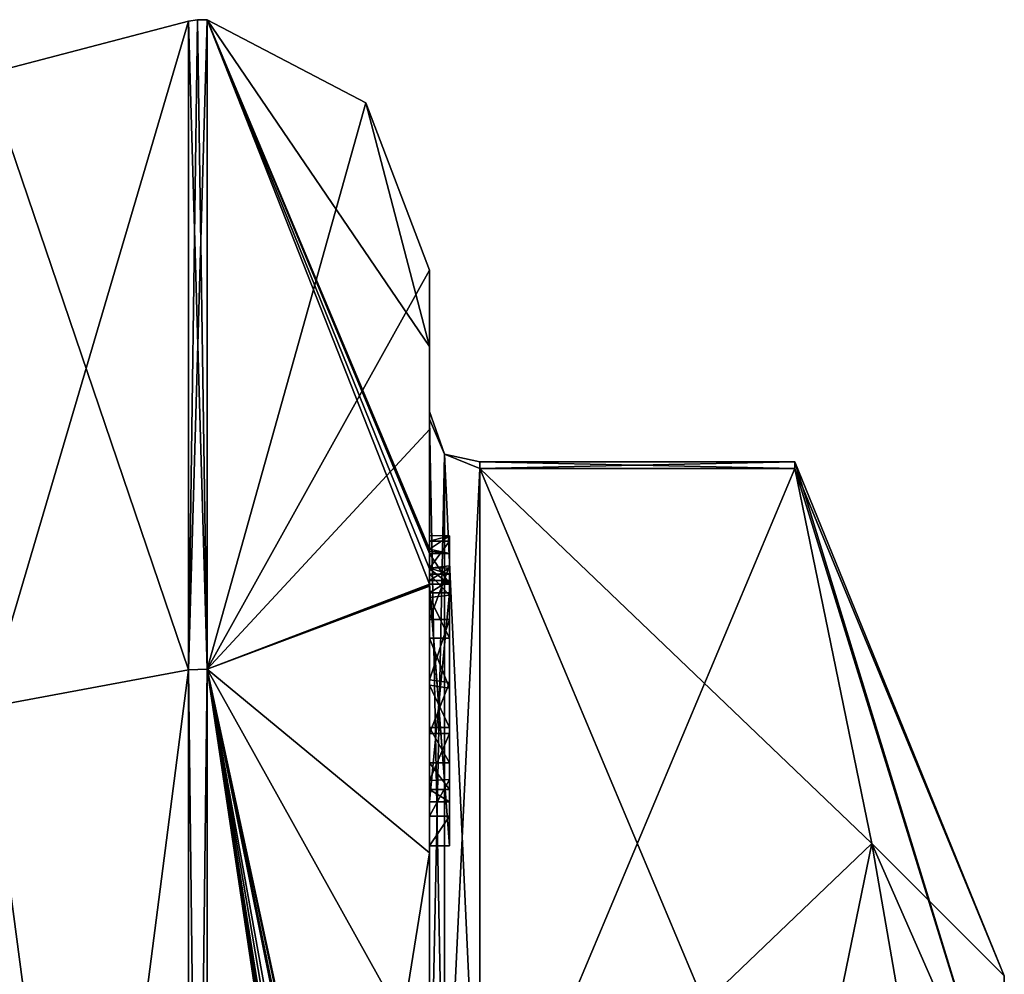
# Model space of a CAD drawing. Extents: x -23 to 470, y -1800 to 0.
# Tile 213 of 213: x 460.34 to 470.1, y -15.48 to -6.02. Entities that reach past the tile are written whole.
import ezdxf

# ---------------------------------------------------------------- set-up
doc = ezdxf.new("R2010")
doc.units = 0
doc.header["$LTSCALE"] = 61.997326
for name, color, linetype in [('1410', 7, 'CONTINUOUS'), ('1411', 7, 'CONTINUOUS'), ('1412', 7, 'CONTINUOUS'), ('1417', 7, 'CONTINUOUS'), ('1418', 7, 'CONTINUOUS'), ('1419', 7, 'CONTINUOUS'), ('1420', 7, 'CONTINUOUS'), ('1425', 7, 'CONTINUOUS'), ('1426', 7, 'CONTINUOUS'), ('1428', 7, 'CONTINUOUS'), ('1482', 7, 'CONTINUOUS'), ('1483', 7, 'CONTINUOUS'), ('1484', 7, 'CONTINUOUS'), ('1485', 7, 'CONTINUOUS'), ('1486', 7, 'CONTINUOUS'), ('1487', 7, 'CONTINUOUS'), ('1488', 7, 'CONTINUOUS'), ('1489', 7, 'CONTINUOUS'), ('1491', 7, 'CONTINUOUS'), ('1492', 7, 'CONTINUOUS'), ('1498', 7, 'CONTINUOUS'), ('1499', 7, 'CONTINUOUS'), ('1500', 7, 'CONTINUOUS'), ('1501', 7, 'CONTINUOUS'), ('1502', 7, 'CONTINUOUS'), ('1503', 7, 'CONTINUOUS'), ('1504', 7, 'CONTINUOUS'), ('1587', 7, 'CONTINUOUS'), ('1593', 7, 'CONTINUOUS')]:
    doc.layers.add(name, color=color, linetype=linetype)

msp = doc.modelspace()

# ---------------------------------------------------------------- linework, layer by layer
at = {"layer": '1410', "linetype": 'CONTINUOUS'}
for points in [[(464.9, -17.907, -14.4185), (464.9, -10.4668, -1.5315), (468.0232, -17.907, -14.4185), (464.9, -17.907, -14.4185)], [(468.0232, -17.907, -14.4185), (464.9, -10.4668, -1.5315), (468.7857, -14.1869, -7.975), (468.0232, -17.907, -14.4185)], [(468.7857, -14.1869, -7.975), (464.9, -10.4668, -1.5315), (468.0232, -10.4668, -1.5315), (468.7857, -14.1869, -7.975)]]:
    msp.add_3dface(points, dxfattribs=at)
at = {"layer": '1411', "linetype": 'CONTINUOUS'}
for points in [[(464.9, -10.4668, 1.5315), (464.9, -17.907, 14.4185), (468.0232, -10.4668, 1.5315), (464.9, -10.4668, 1.5315)], [(468.0232, -10.4668, 1.5315), (464.9, -17.907, 14.4185), (468.7857, -14.1869, 7.975), (468.0232, -10.4668, 1.5315)], [(468.7857, -14.1869, 7.975), (464.9, -17.907, 14.4185), (468.0232, -17.907, 14.4185), (468.7857, -14.1869, 7.975)]]:
    msp.add_3dface(points, dxfattribs=at)
at = {"layer": '1412', "linetype": 'CONTINUOUS'}
for points in [[(464.4, -8.5), (464.4, -10.0801, 7.6895), (464.4, -9.2573, -5.3821), (464.4, -8.5)], [(464.4, -9.2573, -5.3821), (464.4, -10.0801, 7.6895), (464.4, -9.9, 0.0124), (464.4, -9.2573, -5.3821)], [(464.4, -11.268, -10.0145), (464.4, -9.2573, -5.3821), (464.4, -11.1329, -9.5521), (464.4, -11.268, -10.0145)], [(464.4, -11.1329, -9.5521), (464.4, -9.2573, -5.3821), (464.4, -9.9787, -1.6862), (464.4, -11.1329, -9.5521)], [(464.4, -9.9787, -1.6862), (464.4, -9.2573, -5.3821), (464.4, -9.9, 0.0124), (464.4, -9.9787, -1.6862)], [(464.4, -9.9, 0.0124), (464.4, -10.0801, 7.6895), (464.4, -9.9787, 1.6862), (464.4, -9.9, 0.0124)], [(464.4, -13.915, -8.6041), (464.4, -13.561, -8.1935), (464.4, -9.9787, -1.6862), (464.4, -13.915, -8.6041)], [(464.4, -17.529, -14.7638), (464.4, -13.915, -8.6041), (464.4, -9.9787, -1.6862), (464.4, -17.529, -14.7638)], [(464.4, -10.0801, 7.6895), (464.4, -14.2777, 13.8546), (464.4, -9.9787, 1.6862), (464.4, -10.0801, 7.6895)], [(464.4, -9.9787, 1.6862), (464.4, -14.2777, 13.8546), (464.4, -17.529, 14.7638), (464.4, -9.9787, 1.6862)], [(464.4, -11.187, -9.0965), (464.4, -11.1329, -9.5521), (464.4, -9.9787, -1.6862), (464.4, -11.187, -9.0965)], [(464.4, -11.4542, -8.6339), (464.4, -11.187, -9.0965), (464.4, -9.9787, -1.6862), (464.4, -11.4542, -8.6339)], [(464.4, -11.9655, -8.2296), (464.4, -11.4542, -8.6339), (464.4, -9.9787, -1.6862), (464.4, -11.9655, -8.2296)], [(464.4, -12.5634, -7.9925), (464.4, -11.9655, -8.2296), (464.4, -9.9787, -1.6862), (464.4, -12.5634, -7.9925)], [(464.4, -13.0949, -7.9883), (464.4, -12.5634, -7.9925), (464.4, -9.9787, -1.6862), (464.4, -13.0949, -7.9883)], [(464.4, -13.561, -8.1935), (464.4, -13.0949, -7.9883), (464.4, -9.9787, -1.6862), (464.4, -13.561, -8.1935)], [(464.4, -11.4544, -9.5787), (464.4, -11.5138, -9.2043), (464.4, -11.5781, -9.9484), (464.4, -11.4544, -9.5787)], [(464.4, -11.5138, -9.2043), (464.4, -11.7472, -8.8554), (464.4, -11.5781, -9.9484), (464.4, -11.5138, -9.2043)], [(464.4, -11.7472, -8.8554), (464.4, -11.7015, -10.162), (464.4, -11.5781, -9.9484), (464.4, -11.7472, -8.8554)], [(464.4, -11.6347, -10.6032), (464.4, -14.2106, -9.116), (464.4, -16.4145, -15.6852), (464.4, -11.6347, -10.6032)], [(464.4, -13.7729, -8.9661), (464.4, -11.7015, -10.162), (464.4, -13.6496, -8.7525), (464.4, -13.7729, -8.9661)], [(464.4, -13.6496, -8.7525), (464.4, -11.7015, -10.162), (464.4, -13.3849, -8.4595), (464.4, -13.6496, -8.7525)], [(464.4, -13.3849, -8.4595), (464.4, -11.7015, -10.162), (464.4, -13.0346, -8.3293), (464.4, -13.3849, -8.4595)], [(464.4, -13.0346, -8.3293), (464.4, -11.7015, -10.162), (464.4, -12.6156, -8.3557), (464.4, -13.0346, -8.3293)], [(464.4, -12.6156, -8.3557), (464.4, -11.7015, -10.162), (464.4, -12.1505, -8.55), (464.4, -12.6156, -8.3557)], [(464.4, -12.1505, -8.55), (464.4, -11.7015, -10.162), (464.4, -11.7472, -8.8554), (464.4, -12.1505, -8.55)], [(464.4, -14.2106, -9.116), (464.4, -13.915, -8.6041), (464.4, -17.529, -14.7638), (464.4, -14.2106, -9.116)], [(464.4, -16.4145, -15.6852), (464.4, -14.2106, -9.116), (464.4, -17.529, -14.7638), (464.4, -16.4145, -15.6852)], [(464.4, -14.2777, 13.8546), (464.4, -20.4802, 17.9917), (464.4, -17.529, 14.7638), (464.4, -14.2777, 13.8546)]]:
    msp.add_3dface(points, dxfattribs=at)
at = {"layer": '1417', "linetype": 'CONTINUOUS'}
for points in [[(462.1949, -6.0175), (462.1949, -12.456, 15.544), (463.7691, -6.8398), (462.1949, -6.0175)], [(462.1949, -12.456, 15.544), (464.4, -8.5), (463.7691, -6.8398), (462.1949, -12.456, 15.544)], [(464.4, -10.0801, 7.6895), (464.4, -8.5), (462.1949, -12.456, 15.544), (464.4, -10.0801, 7.6895)], [(464.4, -14.2777, 13.8546), (464.4, -10.0801, 7.6895), (462.1949, -12.456, 15.544), (464.4, -14.2777, 13.8546)], [(462.1949, -28, 21.9825), (464.4, -14.2777, 13.8546), (462.1949, -12.456, 15.544), (462.1949, -28, 21.9825)], [(464.4, -20.4802, 17.9917), (464.4, -14.2777, 13.8546), (462.1949, -28, 21.9825), (464.4, -20.4802, 17.9917)]]:
    msp.add_3dface(points, dxfattribs=at)
at = {"layer": '1418', "linetype": 'CONTINUOUS'}
for points in [[(464.4, -9.2573, -5.3821), (464.4, -11.268, -10.0145), (462.1949, -6.0175), (464.4, -9.2573, -5.3821)], [(464.4, -9.2573, -5.3821), (462.1949, -6.0175), (463.7691, -6.8398), (464.4, -9.2573, -5.3821)], [(462.1949, -6.0175), (464.4, -11.268, -10.0145), (464.4, -11.2881, -10.0529), (462.1949, -6.0175)], [(464.4, -11.3095, -10.0913), (462.1949, -6.0175), (464.4, -11.2881, -10.0529), (464.4, -11.3095, -10.0913)], [(462.1949, -6.0175), (464.4, -11.3095, -10.0913), (464.4, -11.461, -10.3537), (462.1949, -6.0175)], [(462.1949, -12.456, -15.544), (462.1949, -6.0175), (464.3999, -11.6125, -10.616), (462.1949, -12.456, -15.544)], [(464.3999, -11.6125, -10.616), (462.1949, -6.0175), (464.4, -11.461, -10.3537), (464.3999, -11.6125, -10.616)], [(464.4, -8.5), (464.4, -9.2573, -5.3821), (463.7691, -6.8398), (464.4, -8.5)], [(464.4, -11.6236, -10.6096), (462.1949, -12.456, -15.544), (464.3999, -11.6125, -10.616), (464.4, -11.6236, -10.6096)], [(464.4, -11.6347, -10.6032), (462.1949, -12.456, -15.544), (464.4, -11.6236, -10.6096), (464.4, -11.6347, -10.6032)], [(464.4, -11.6347, -10.6032), (464.4, -16.4145, -15.6852), (462.1949, -12.456, -15.544), (464.4, -11.6347, -10.6032)], [(464.4, -16.4145, -15.6852), (464.4, -22.674, -18.7586), (462.1949, -12.456, -15.544), (464.4, -16.4145, -15.6852)], [(462.1949, -12.456, -15.544), (464.4, -22.674, -18.7586), (464.3737, -22.674, -19.1341), (462.1949, -12.456, -15.544)], [(462.1949, -12.456, -15.544), (464.4, -26.5602, -19.4468), (464.3998, -26.8838, -19.5), (462.1949, -12.456, -15.544)], [(464.4, -26.5602, -19.4468), (462.1949, -12.456, -15.544), (464.3987, -26.2268, -19.5), (464.4, -26.5602, -19.4468)], [(462.1949, -28, -21.9825), (462.1949, -12.456, -15.544), (464.4, -27.2495, -19.5), (462.1949, -28, -21.9825)], [(464.4, -27.2495, -19.5), (462.1949, -12.456, -15.544), (464.3999, -27.0666, -19.5), (464.4, -27.2495, -19.5)], [(464.3999, -27.0666, -19.5), (462.1949, -12.456, -15.544), (464.3998, -26.8838, -19.5), (464.3999, -27.0666, -19.5)], [(464.3987, -26.2268, -19.5), (462.1949, -12.456, -15.544), (464.3941, -25.4044, -19.5), (464.3987, -26.2268, -19.5)], [(464.3941, -25.4044, -19.5), (462.1949, -12.456, -15.544), (464.3825, -24.5939, -19.5), (464.3941, -25.4044, -19.5)], [(464.3825, -24.5939, -19.5), (462.1949, -12.456, -15.544), (464.3204, -23.0206, -19.5), (464.3825, -24.5939, -19.5)], [(464.3204, -23.0206, -19.5), (462.1949, -12.456, -15.544), (464.2958, -22.674, -19.5), (464.3204, -23.0206, -19.5)], [(464.2958, -22.674, -19.5), (462.1949, -12.456, -15.544), (464.3737, -22.674, -19.1341), (464.2958, -22.674, -19.5)]]:
    msp.add_3dface(points, dxfattribs=at)
at = {"layer": '1419', "linetype": 'CONTINUOUS'}
for points in [[(462.0094, -12.465, -15.535), (460, -6.556), (462.0094, -6.0302, 0), (462.0094, -12.465, -15.535)], [(460, -12.8374, -15.1637), (460, -6.556), (462.0094, -12.465, -15.535), (460, -12.8374, -15.1637)], [(462.0094, -28, -21.9698), (460, -12.8374, -15.1637), (462.0094, -12.465, -15.535), (462.0094, -28, -21.9698)], [(460, -28, -21.4438), (460, -12.8374, -15.1637), (462.0094, -28, -21.9698), (460, -28, -21.4438)]]:
    msp.add_3dface(points, dxfattribs=at)
at = {"layer": '1420', "linetype": 'CONTINUOUS'}
for points in [[(460, -6.556), (460, -12.8374, 15.1637), (462.0094, -6.0302, 0), (460, -6.556)], [(462.0094, -6.0302, 0), (460, -12.8374, 15.1637), (462.0094, -12.465, 15.535), (462.0094, -6.0302, 0)], [(460, -12.8374, 15.1637), (460, -28, 21.4438), (462.0094, -12.465, 15.535), (460, -12.8374, 15.1637)], [(462.0094, -12.465, 15.535), (460, -28, 21.4438), (462.0094, -28, 21.9698), (462.0094, -12.465, 15.535)]]:
    msp.add_3dface(points, dxfattribs=at)
at = {"layer": '1425', "linetype": 'CONTINUOUS'}
for points in [[(462.0094, -12.465, 15.535), (462.1949, -6.0175), (462.1016, -6.0151, 0), (462.0094, -12.465, 15.535)], [(462.0094, -6.0302, 0), (462.0094, -12.465, 15.535), (462.1016, -6.0151, 0), (462.0094, -6.0302, 0)], [(462.1949, -12.456, 15.544), (462.1949, -6.0175), (462.0094, -12.465, 15.535), (462.1949, -12.456, 15.544)], [(462.1949, -28, 21.9825), (462.1949, -12.456, 15.544), (462.0094, -28, 21.9698), (462.1949, -28, 21.9825)], [(462.1949, -12.456, 15.544), (462.0094, -12.465, 15.535), (462.0094, -28, 21.9698), (462.1949, -12.456, 15.544)]]:
    msp.add_3dface(points, dxfattribs=at)
at = {"layer": '1426', "linetype": 'CONTINUOUS'}
for points in [[(462.1949, -12.456, -15.544), (462.0094, -6.0302, 0), (462.1016, -6.0151, 0), (462.1949, -12.456, -15.544)], [(462.1949, -12.456, -15.544), (462.0094, -12.465, -15.535), (462.0094, -6.0302, 0), (462.1949, -12.456, -15.544)], [(462.1949, -6.0175), (462.1949, -12.456, -15.544), (462.1016, -6.0151, 0), (462.1949, -6.0175)], [(462.1949, -12.456, -15.544), (462.1949, -28, -21.9825), (462.0094, -12.465, -15.535), (462.1949, -12.456, -15.544)], [(462.1949, -28, -21.9825), (462.0094, -28, -21.9698), (462.0094, -12.465, -15.535), (462.1949, -28, -21.9825)]]:
    msp.add_3dface(points, dxfattribs=at)
at = {"layer": '1428', "linetype": 'CONTINUOUS'}
for points in [[(470.1, -15.5), (470.1, -17.1745, -6.2494), (468.0232, -10.4), (470.1, -15.5)], [(468.0232, -10.4668, 1.5315), (470.1, -15.5), (468.0232, -10.4), (468.0232, -10.4668, 1.5315)], [(470.1, -17.1745, -6.2494), (468.0232, -10.4668, -1.5315), (468.0232, -10.4), (470.1, -17.1745, -6.2494)], [(470.1, -15.5), (468.0232, -10.4668, 1.5315), (468.7857, -14.1869, 7.975), (470.1, -15.5)], [(470.1, -17.1745, -6.2494), (468.7857, -14.1869, -7.975), (468.0232, -10.4668, -1.5315), (470.1, -17.1745, -6.2494)], [(470.1, -17.1745, 6.2494), (468.7857, -14.1869, 7.975), (468.0232, -17.907, 14.4185), (470.1, -17.1745, 6.2494)], [(470.1, -21.7506, -10.8255), (468.0232, -17.907, -14.4185), (468.7857, -14.1869, -7.975), (470.1, -21.7506, -10.8255)], [(470.1, -17.1745, 6.2494), (470.1, -15.5), (468.7857, -14.1869, 7.975), (470.1, -17.1745, 6.2494)], [(470.1, -17.1745, -6.2494), (470.1, -21.7506, -10.8255), (468.7857, -14.1869, -7.975), (470.1, -17.1745, -6.2494)]]:
    msp.add_3dface(points, dxfattribs=at)
at = {"layer": '1482', "linetype": 'CONTINUOUS'}
for points in [[(464.6, -11.1362, -9.5897), (464.6, -11.187, -9.0965), (464.6, -11.5781, -9.9484), (464.6, -11.1362, -9.5897)], [(464.6, -11.1362, -9.5897), (464.6, -11.6125, -10.616), (464.6, -11.3095, -10.0913), (464.6, -11.1362, -9.5897)], [(464.6, -11.6125, -10.616), (464.6, -11.1362, -9.5897), (464.6, -11.5781, -9.9484), (464.6, -11.6125, -10.616)], [(464.6, -11.4534, -9.5704), (464.6, -11.187, -9.0965), (464.6, -11.5138, -9.2043), (464.6, -11.4534, -9.5704)], [(464.6, -11.5781, -9.9484), (464.6, -11.187, -9.0965), (464.6, -11.4534, -9.5704), (464.6, -11.5781, -9.9484)], [(464.6, -11.187, -9.0965), (464.6, -11.4313, -8.659), (464.6, -11.5138, -9.2043), (464.6, -11.187, -9.0965)], [(464.6, -11.5138, -9.2043), (464.6, -11.4313, -8.659), (464.6, -11.7239, -8.8793), (464.6, -11.5138, -9.2043)], [(464.6, -11.4313, -8.659), (464.6, -11.9655, -8.2296), (464.6, -11.7239, -8.8793), (464.6, -11.4313, -8.659)], [(464.6, -11.7015, -10.162), (464.6, -11.6125, -10.616), (464.6, -11.5781, -9.9484), (464.6, -11.7015, -10.162)], [(464.6, -14.2106, -9.116), (464.6, -11.6125, -10.616), (464.6, -13.7729, -8.9661), (464.6, -14.2106, -9.116)], [(464.6, -11.6125, -10.616), (464.6, -11.7015, -10.162), (464.6, -13.7729, -8.9661), (464.6, -11.6125, -10.616)], [(464.6, -11.7239, -8.8793), (464.6, -11.9655, -8.2296), (464.6, -12.1505, -8.55), (464.6, -11.7239, -8.8793)], [(464.6, -11.9655, -8.2296), (464.6, -12.5904, -7.9863), (464.6, -12.1505, -8.55), (464.6, -11.9655, -8.2296)], [(464.6, -12.1505, -8.55), (464.6, -12.5904, -7.9863), (464.6, -12.6457, -8.3482), (464.6, -12.1505, -8.55)], [(464.6, -12.6457, -8.3482), (464.6, -12.5904, -7.9863), (464.6, -13.0346, -8.3293), (464.6, -12.6457, -8.3482)], [(464.6, -12.5904, -7.9863), (464.6, -13.0949, -7.9883), (464.6, -13.0346, -8.3293), (464.6, -12.5904, -7.9863)], [(464.6, -13.0346, -8.3293), (464.6, -13.0949, -7.9883), (464.6, -13.3865, -8.4602), (464.6, -13.0346, -8.3293)], [(464.6, -13.0949, -7.9883), (464.6, -13.5526, -8.1869), (464.6, -13.3865, -8.4602), (464.6, -13.0949, -7.9883)], [(464.6, -13.3865, -8.4602), (464.6, -13.5526, -8.1869), (464.6, -13.6496, -8.7525), (464.6, -13.3865, -8.4602)], [(464.6, -13.5526, -8.1869), (464.6, -13.915, -8.6041), (464.6, -13.7729, -8.9661), (464.6, -13.5526, -8.1869)], [(464.6, -13.6496, -8.7525), (464.6, -13.5526, -8.1869), (464.6, -13.7729, -8.9661), (464.6, -13.6496, -8.7525)], [(464.6, -13.915, -8.6041), (464.6, -14.2106, -9.116), (464.6, -13.7729, -8.9661), (464.6, -13.915, -8.6041)]]:
    msp.add_3dface(points, dxfattribs=at)
at = {"layer": '1483', "linetype": 'CONTINUOUS'}
for points in [[(464.4, -13.915, -8.6041), (464.4, -14.2106, -9.116), (464.6, -13.915, -8.6041), (464.4, -13.915, -8.6041)], [(464.4, -14.2106, -9.116), (464.6, -14.2106, -9.116), (464.6, -13.915, -8.6041), (464.4, -14.2106, -9.116)]]:
    msp.add_3dface(points, dxfattribs=at)
at = {"layer": '1484', "linetype": 'CONTINUOUS'}
for points in [[(464.4, -13.0949, -7.9883), (464.4, -13.561, -8.1935), (464.6, -13.0949, -7.9883), (464.4, -13.0949, -7.9883)], [(464.4, -13.561, -8.1935), (464.6, -13.5526, -8.1869), (464.6, -13.0949, -7.9883), (464.4, -13.561, -8.1935)], [(464.4, -13.561, -8.1935), (464.4, -13.915, -8.6041), (464.6, -13.5526, -8.1869), (464.4, -13.561, -8.1935)], [(464.4, -13.915, -8.6041), (464.6, -13.915, -8.6041), (464.6, -13.5526, -8.1869), (464.4, -13.915, -8.6041)]]:
    msp.add_3dface(points, dxfattribs=at)
at = {"layer": '1485', "linetype": 'CONTINUOUS'}
for points in [[(464.4, -11.9655, -8.2296), (464.4, -12.5634, -7.9925), (464.6, -11.9655, -8.2296), (464.4, -11.9655, -8.2296)], [(464.4, -12.5634, -7.9925), (464.6, -12.5904, -7.9863), (464.6, -11.9655, -8.2296), (464.4, -12.5634, -7.9925)], [(464.4, -12.5634, -7.9925), (464.4, -13.0949, -7.9883), (464.6, -12.5904, -7.9863), (464.4, -12.5634, -7.9925)], [(464.4, -13.0949, -7.9883), (464.6, -13.0949, -7.9883), (464.6, -12.5904, -7.9863), (464.4, -13.0949, -7.9883)]]:
    msp.add_3dface(points, dxfattribs=at)
at = {"layer": '1486', "linetype": 'CONTINUOUS'}
for points in [[(464.4, -11.187, -9.0965), (464.4, -11.4542, -8.6339), (464.6, -11.187, -9.0965), (464.4, -11.187, -9.0965)], [(464.4, -11.4542, -8.6339), (464.6, -11.4313, -8.659), (464.6, -11.187, -9.0965), (464.4, -11.4542, -8.6339)], [(464.4, -11.4542, -8.6339), (464.4, -11.9655, -8.2296), (464.6, -11.4313, -8.659), (464.4, -11.4542, -8.6339)], [(464.4, -11.9655, -8.2296), (464.6, -11.9655, -8.2296), (464.6, -11.4313, -8.659), (464.4, -11.9655, -8.2296)]]:
    msp.add_3dface(points, dxfattribs=at)
at = {"layer": '1487', "linetype": 'CONTINUOUS'}
for points in [[(464.4, -11.268, -10.0145), (464.4, -11.1329, -9.5521), (464.6, -11.1362, -9.5897), (464.4, -11.268, -10.0145)], [(464.4, -11.1329, -9.5521), (464.4, -11.187, -9.0965), (464.6, -11.1362, -9.5897), (464.4, -11.1329, -9.5521)], [(464.4, -11.268, -10.0145), (464.6, -11.1362, -9.5897), (464.6, -11.3095, -10.0913), (464.4, -11.268, -10.0145)], [(464.4, -11.187, -9.0965), (464.6, -11.187, -9.0965), (464.6, -11.1362, -9.5897), (464.4, -11.187, -9.0965)], [(464.4, -11.2881, -10.0529), (464.4, -11.268, -10.0145), (464.6, -11.3095, -10.0913), (464.4, -11.2881, -10.0529)], [(464.4, -11.3095, -10.0913), (464.4, -11.2881, -10.0529), (464.6, -11.3095, -10.0913), (464.4, -11.3095, -10.0913)]]:
    msp.add_3dface(points, dxfattribs=at)
at = {"layer": '1488', "linetype": 'CONTINUOUS'}
for points in [[(464.4, -11.461, -10.3537), (464.4, -11.3095, -10.0913), (464.6, -11.6125, -10.616), (464.4, -11.461, -10.3537)], [(464.6, -11.6125, -10.616), (464.4, -11.3095, -10.0913), (464.6, -11.3095, -10.0913), (464.6, -11.6125, -10.616)], [(464.3999, -11.6125, -10.616), (464.4, -11.461, -10.3537), (464.6, -11.6125, -10.616), (464.3999, -11.6125, -10.616)]]:
    msp.add_3dface(points, dxfattribs=at)
at = {"layer": '1489', "linetype": 'CONTINUOUS'}
for points in [[(464.4, -11.6236, -10.6096), (464.3999, -11.6125, -10.616), (464.6, -14.2106, -9.116), (464.4, -11.6236, -10.6096)], [(464.3999, -11.6125, -10.616), (464.6, -11.6125, -10.616), (464.6, -14.2106, -9.116), (464.3999, -11.6125, -10.616)], [(464.4, -11.6347, -10.6032), (464.4, -11.6236, -10.6096), (464.6, -14.2106, -9.116), (464.4, -11.6347, -10.6032)], [(464.4, -14.2106, -9.116), (464.4, -11.6347, -10.6032), (464.6, -14.2106, -9.116), (464.4, -14.2106, -9.116)]]:
    msp.add_3dface(points, dxfattribs=at)
at = {"layer": '1491', "linetype": 'CONTINUOUS'}
for points in [[(464.4, -17.529, -14.7638), (464.4, -9.9787, -1.6862), (464.549, -10.3262, -1.5759), (464.4, -17.529, -14.7638)], [(464.4, -17.529, -14.7638), (464.549, -10.3262, -1.5759), (464.549, -17.7983, -14.518), (464.4, -17.529, -14.7638)], [(464.549, -10.3262, -1.5759), (464.9, -10.4668, -1.5315), (464.549, -17.7983, -14.518), (464.549, -10.3262, -1.5759)], [(464.9, -10.4668, -1.5315), (464.9, -17.907, -14.4185), (464.549, -17.7983, -14.518), (464.9, -10.4668, -1.5315)]]:
    msp.add_3dface(points, dxfattribs=at)
at = {"layer": '1492', "linetype": 'CONTINUOUS'}
for points in [[(464.4, -9.9787, 1.6862), (464.4, -17.529, 14.7638), (464.549, -17.7983, 14.518), (464.4, -9.9787, 1.6862)], [(464.4, -9.9787, 1.6862), (464.549, -17.7983, 14.518), (464.549, -10.3262, 1.5759), (464.4, -9.9787, 1.6862)], [(464.9, -17.907, 14.4185), (464.9, -10.4668, 1.5315), (464.549, -10.3262, 1.5759), (464.9, -17.907, 14.4185)], [(464.549, -17.7983, 14.518), (464.9, -17.907, 14.4185), (464.549, -10.3262, 1.5759), (464.549, -17.7983, 14.518)]]:
    msp.add_3dface(points, dxfattribs=at)
at = {"layer": '1498', "linetype": 'CONTINUOUS'}
for points in [[(464.4, -11.7015, -10.162), (464.4, -13.7729, -8.9661), (464.6, -11.7015, -10.162), (464.4, -11.7015, -10.162)], [(464.6, -11.7015, -10.162), (464.4, -13.7729, -8.9661), (464.6, -13.7729, -8.9661), (464.6, -11.7015, -10.162)]]:
    msp.add_3dface(points, dxfattribs=at)
at = {"layer": '1499', "linetype": 'CONTINUOUS'}
for points in [[(464.4, -13.7729, -8.9661), (464.4, -13.6496, -8.7525), (464.6, -13.7729, -8.9661), (464.4, -13.7729, -8.9661)], [(464.4, -13.6496, -8.7525), (464.6, -13.6496, -8.7525), (464.6, -13.7729, -8.9661), (464.4, -13.6496, -8.7525)]]:
    msp.add_3dface(points, dxfattribs=at)
at = {"layer": '1500', "linetype": 'CONTINUOUS'}
for points in [[(464.4, -13.3849, -8.4595), (464.4, -13.0346, -8.3293), (464.6, -13.3865, -8.4602), (464.4, -13.3849, -8.4595)], [(464.4, -13.0346, -8.3293), (464.6, -13.0346, -8.3293), (464.6, -13.3865, -8.4602), (464.4, -13.0346, -8.3293)], [(464.4, -13.6496, -8.7525), (464.4, -13.3849, -8.4595), (464.6, -13.6496, -8.7525), (464.4, -13.6496, -8.7525)], [(464.4, -13.3849, -8.4595), (464.6, -13.3865, -8.4602), (464.6, -13.6496, -8.7525), (464.4, -13.3849, -8.4595)]]:
    msp.add_3dface(points, dxfattribs=at)
at = {"layer": '1501', "linetype": 'CONTINUOUS'}
for points in [[(464.4, -12.6156, -8.3557), (464.4, -12.1505, -8.55), (464.6, -12.6457, -8.3482), (464.4, -12.6156, -8.3557)], [(464.4, -12.1505, -8.55), (464.6, -12.1505, -8.55), (464.6, -12.6457, -8.3482), (464.4, -12.1505, -8.55)], [(464.4, -13.0346, -8.3293), (464.4, -12.6156, -8.3557), (464.6, -13.0346, -8.3293), (464.4, -13.0346, -8.3293)], [(464.4, -12.6156, -8.3557), (464.6, -12.6457, -8.3482), (464.6, -13.0346, -8.3293), (464.4, -12.6156, -8.3557)]]:
    msp.add_3dface(points, dxfattribs=at)
at = {"layer": '1502', "linetype": 'CONTINUOUS'}
for points in [[(464.4, -11.7472, -8.8554), (464.4, -11.5138, -9.2043), (464.6, -11.7239, -8.8793), (464.4, -11.7472, -8.8554)], [(464.4, -11.5138, -9.2043), (464.6, -11.5138, -9.2043), (464.6, -11.7239, -8.8793), (464.4, -11.5138, -9.2043)], [(464.4, -11.7472, -8.8554), (464.6, -11.7239, -8.8793), (464.6, -12.1505, -8.55), (464.4, -11.7472, -8.8554)], [(464.4, -12.1505, -8.55), (464.4, -11.7472, -8.8554), (464.6, -12.1505, -8.55), (464.4, -12.1505, -8.55)]]:
    msp.add_3dface(points, dxfattribs=at)
at = {"layer": '1503', "linetype": 'CONTINUOUS'}
for points in [[(464.4, -11.4544, -9.5787), (464.4, -11.5781, -9.9484), (464.6, -11.4534, -9.5704), (464.4, -11.4544, -9.5787)], [(464.4, -11.4544, -9.5787), (464.6, -11.4534, -9.5704), (464.6, -11.5138, -9.2043), (464.4, -11.4544, -9.5787)], [(464.4, -11.5781, -9.9484), (464.6, -11.5781, -9.9484), (464.6, -11.4534, -9.5704), (464.4, -11.5781, -9.9484)], [(464.4, -11.5138, -9.2043), (464.4, -11.4544, -9.5787), (464.6, -11.5138, -9.2043), (464.4, -11.5138, -9.2043)]]:
    msp.add_3dface(points, dxfattribs=at)
at = {"layer": '1504', "linetype": 'CONTINUOUS'}
for points in [[(464.4, -11.5781, -9.9484), (464.4, -11.7015, -10.162), (464.6, -11.5781, -9.9484), (464.4, -11.5781, -9.9484)], [(464.4, -11.7015, -10.162), (464.6, -11.7015, -10.162), (464.6, -11.5781, -9.9484), (464.4, -11.7015, -10.162)]]:
    msp.add_3dface(points, dxfattribs=at)
at = {"layer": '1587', "linetype": 'CONTINUOUS'}
for points in [[(468.0232, -10.4668, -1.5315), (464.9, -10.4668, -1.5315), (464.9, -10.4, 0.0102), (468.0232, -10.4668, -1.5315)], [(468.0232, -10.4), (468.0232, -10.4668, -1.5315), (464.9, -10.4, 0.0102), (468.0232, -10.4)], [(464.9, -10.4668, 1.5315), (468.0232, -10.4668, 1.5315), (468.0232, -10.4), (464.9, -10.4668, 1.5315)], [(464.9, -10.4668, 1.5315), (468.0232, -10.4), (464.9, -10.4, 0.0102), (464.9, -10.4668, 1.5315)]]:
    msp.add_3dface(points, dxfattribs=at)
at = {"layer": '1593', "linetype": 'CONTINUOUS'}
for points in [[(464.4, -9.9787, -1.6862), (464.4, -9.9, 0.0124), (464.549, -10.3262, 1.5759), (464.4, -9.9787, -1.6862)], [(464.4, -9.9, 0.0124), (464.4, -9.9787, 1.6862), (464.549, -10.3262, 1.5759), (464.4, -9.9, 0.0124)], [(464.4, -9.9787, -1.6862), (464.549, -10.3262, 1.5759), (464.549, -10.3262, -1.5759), (464.4, -9.9787, -1.6862)], [(464.9, -10.4, 0.0102), (464.9, -10.4668, -1.5315), (464.549, -10.3262, -1.5759), (464.9, -10.4, 0.0102)], [(464.9, -10.4668, 1.5315), (464.9, -10.4, 0.0102), (464.549, -10.3262, -1.5759), (464.9, -10.4668, 1.5315)], [(464.549, -10.3262, 1.5759), (464.9, -10.4668, 1.5315), (464.549, -10.3262, -1.5759), (464.549, -10.3262, 1.5759)]]:
    msp.add_3dface(points, dxfattribs=at)

doc.saveas('drawing.dxf')
